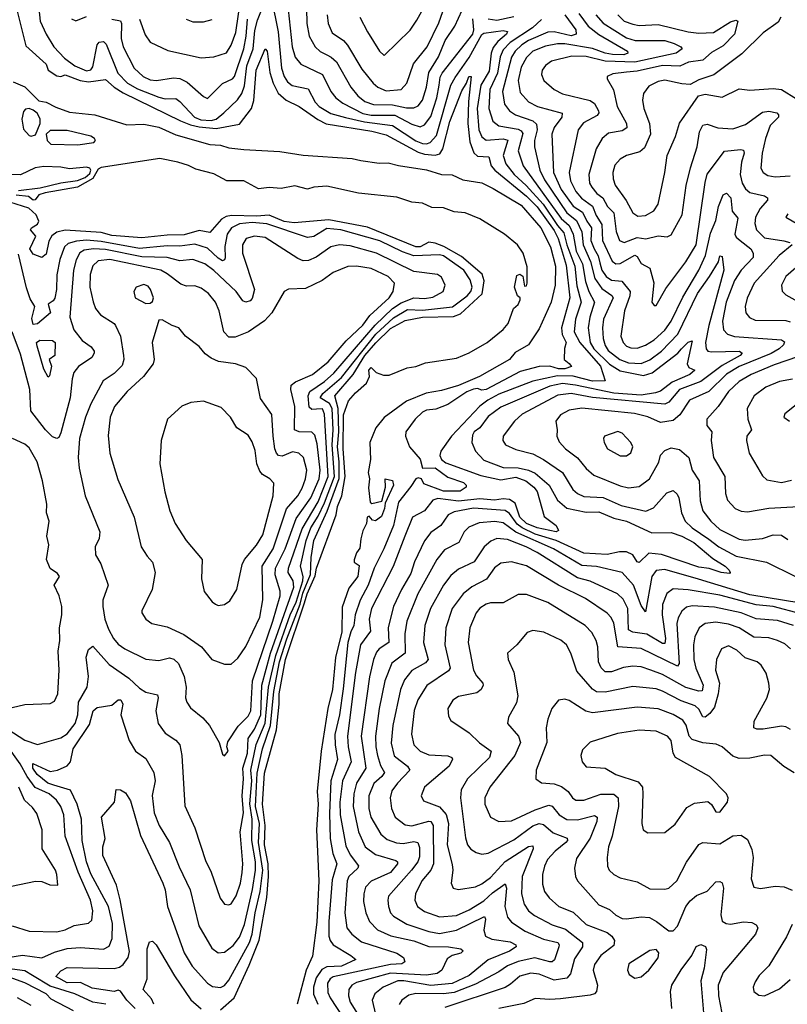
# Model space of a CAD drawing. Extents: x 1245515 to 1420776, y 606314 to 671314.
# Tile 136 of 256: x 1328081 to 1331692, y 618795 to 623423. Entities that reach past the tile are written whole.
import ezdxf

# ---------------------------------------------------------------- set-up
doc = ezdxf.new("R2010")
doc.units = 0

msp = doc.modelspace()

# ---------------------------------------------------------------- linework, layer by layer
at = {"layer": '0CON10XD'}
for points in [[(1328645.3, 623425), (1328670.7, 623350.7), (1328695, 623316.9), (1328777.5, 623277.5), (1328935, 623243.8), (1328995, 623248.8), (1329053.4, 623266.6), (1329075, 623302.2), (1329097, 623363), (1329120.8, 623525)], [(1329265, 623522.7), (1329296.4, 623365), (1329313, 623195), (1329325, 623156.4), (1329341, 623131), (1329363.4, 623113.4), (1329438.4, 623098.4), (1329471.2, 623035), (1329490, 623015), (1329545, 622981.5), (1329612.9, 622962.9), (1329702.5, 622942.5), (1329835, 622926), (1329945, 622853.4), (1329975, 622840.2), (1329995, 622838.7), (1330011.5, 622845), (1330041, 622879), (1330109.7, 623115), (1330129.3, 623150.7), (1330195.4, 623245), (1330255, 623352.9), (1330265, 623359.2), (1330355, 623372.6), (1330375, 623367.1), (1330370.5, 623355), (1330329.5, 623320.5), (1330308.2, 623291.8), (1330298.9, 623265), (1330289, 623181), (1330249.8, 623115), (1330232.8, 623005), (1330241.2, 622905), (1330255, 622872.3), (1330275, 622856.1), (1330355, 622863.3), (1330376.4, 622856.4), (1330354.8, 622785), (1330367, 622745), (1330407.6, 622695), (1330463.3, 622643.3), (1330543.1, 622555), (1330611.2, 622455), (1330641, 622421), (1330654.2, 622365)], [(1329681.2, 623435), (1329716.4, 623365), (1329773.5, 623275), (1329795, 623254.4), (1329917.1, 623372.9), (1329948.9, 623421.1), (1330005.6, 623524.4)], [(1328065.3, 623475), (1328109.7, 623299.7), (1328205, 623213.3), (1328215.6, 623185), (1328255, 623158), (1328273.9, 623156.1), (1328295, 623164.2), (1328365, 623136.8), (1328405, 623130), (1328485, 623141.6), (1328524.9, 623104.9), (1328568.3, 623078.3), (1328837.5, 622947.5), (1328885, 622927.7), (1328925, 622919.4), (1329005, 622911.6), (1329115, 622932.1), (1329171.9, 623005), (1329182.5, 623042.5), (1329192.7, 623185), (1329235, 623285.8), (1329245, 623274), (1329258.2, 623175), (1329273.2, 623125), (1329297.3, 623077.3), (1329335, 623044), (1329395, 623015.3), (1329483.6, 622953.6), (1329523.1, 622933.1), (1329738.1, 622898.1), (1329805, 622881.4), (1329955, 622800.6), (1329985, 622791), (1330035, 622785.9), (1330057.2, 622792.8), (1330071.9, 622815), (1330104.8, 622944.8), (1330161.3, 623088.6), (1330183.4, 623125), (1330193.2, 623155), (1330205.3, 623155.3), (1330192.2, 623037.8), (1330189.7, 622935), (1330199.1, 622849.1), (1330216.6, 622796.6), (1330235, 622781), (1330287.8, 622777.8), (1330299.5, 622735), (1330315.5, 622715), (1330465, 622592.6), (1330515, 622543.3), (1330595, 622431.8), (1330613.8, 622395), (1330651.6, 622268.4), (1330668.7, 622115), (1330629.7, 621975), (1330633.3, 621943.3), (1330652, 621905), (1330643, 621877), (1330641.4, 621825), (1330665, 621806), (1330676.7, 621793.3), (1330645, 621781.5), (1330615, 621781.8), (1330575, 621794), (1330525, 621792.5), (1330435, 621768.8), (1330275, 621684.5), (1330255, 621681.2), (1330235, 621690), (1330215, 621686.4), (1330185, 621674.3), (1330095, 621614.3), (1330038, 621592), (1329995, 621587.8), (1329975, 621578.2), (1329940.9, 621545), (1329896.7, 621485), (1329895.9, 621465), (1329915.4, 621415), (1329965, 621357.3), (1329975.6, 621315), (1330035, 621316.6), (1330095, 621273.3), (1330168.1, 621248.1), (1330180.9, 621235), (1330180.6, 621225), (1330153.3, 621206.7), (1330075, 621207.2), (1329981.6, 621241.6), (1329971.1, 621265), (1329955, 621268.9), (1329945, 621264.5), (1329921.4, 621228.6), (1329862.5, 621155), (1329839.7, 621045), (1329794, 620935), (1329748.4, 620845), (1329720.1, 620765), (1329681.9, 620695), (1329659.2, 620625), (1329652.9, 620575), (1329637.9, 620545), (1329624.7, 620495), (1329602.8, 620277.2), (1329585, 620155.7), (1329563.2, 620063.2), (1329564.3, 620015), (1329575.8, 619945), (1329543.9, 619845), (1329537.6, 619692.4), (1329542.1, 619575), (1329553.6, 619503.6), (1329572.8, 619455), (1329550.4, 619379.6), (1329534.6, 619185), (1329535.2, 619115.2), (1329541, 619095), (1329555.9, 619075), (1329639.2, 619025), (1329662, 619005), (1329594.5, 618975), (1329525, 618970.4), (1329501.7, 618958.3), (1329475, 618919.6), (1329463.7, 618875), (1329462.9, 618842.9), (1329482.8, 618795)], [(1328171.6, 623475), (1328176.8, 623415), (1328205, 623354.4), (1328240.9, 623295), (1328291.2, 623241.2), (1328340, 623205), (1328395, 623182.7), (1328415, 623186.9), (1328425, 623201.1), (1328445.2, 623304.8), (1328455, 623317.1), (1328475, 623319.6), (1328487.4, 623307.4), (1328542, 623172), (1328588.6, 623125), (1328635, 623097), (1328735, 623057.8), (1328765, 623051.2), (1328815, 623051.7), (1328835, 623038.4), (1328903.1, 622965), (1328932.6, 622952.6), (1328981.5, 622948.5), (1329005, 622955.2), (1329041.9, 622985), (1329105, 623045.3), (1329126.7, 623075), (1329138.1, 623111.9), (1329149.8, 623205), (1329179.6, 623285), (1329187.7, 623372.3), (1329199.5, 623420.5), (1329235, 623509.1)], [(1329338.9, 623515), (1329362.2, 623295), (1329376.6, 623246.6), (1329404.1, 623214.1), (1329504.7, 623165), (1329544.5, 623084.5), (1329568.7, 623055), (1329600.3, 623030.3), (1329695, 622981.3), (1329735, 622974.4), (1329845, 622973.7), (1329925, 622931.6), (1329965, 622919.8), (1329985, 622928.4), (1330015, 622966.9), (1330042.9, 623055), (1330054.6, 623115.4), (1330058.2, 623151.8), (1330068.2, 623171.8), (1330212.9, 623355), (1330217.7, 623375), (1330213, 623427)], [(1329430, 623475), (1329431.2, 623405), (1329442.2, 623345), (1329470.7, 623295), (1329495, 623272.5), (1329525, 623257), (1329546.8, 623246.8), (1329570.9, 623225), (1329638.1, 623105), (1329671.7, 623065), (1329705, 623037.4), (1329745, 623024.8), (1329835, 623022), (1329901, 623009), (1329935, 623008.9), (1329955, 623018), (1329975.7, 623045), (1329994.9, 623105.2), (1330004.8, 623175), (1330051.6, 623248.4), (1330082.3, 623325), (1330128.5, 623391.5), (1330163, 623467)], [(1329527.1, 623445), (1329531.4, 623405), (1329551.2, 623361.2), (1329604.4, 623324.4), (1329622.9, 623302.9), (1329690.8, 623190.8), (1329744.1, 623124.1), (1329765.6, 623105.6), (1329805, 623088.7), (1329875, 623094.7), (1329902.7, 623125), (1329933.1, 623215), (1329997.6, 623295), (1330052.6, 623407.4), (1330090.5, 623515)], [(1328325, 623427.1), (1328345, 623417.1), (1328395, 623437.3)], [(1330285, 623426.3), (1330325, 623421), (1330405, 623437.4)], [(1330645.2, 623445), (1330697.2, 623375), (1330697.9, 623355), (1330675, 623346.3), (1330595.2, 623364.8), (1330565.9, 623364.1), (1330475, 623325.1), (1330443.5, 623305), (1330412, 623275), (1330394.2, 623245.8), (1330351.6, 623085), (1330362, 623025), (1330384.9, 622994.9), (1330412.7, 622975), (1330495, 622947.3), (1330511.5, 622931.5), (1330514.5, 622905), (1330503, 622855), (1330503.2, 622825), (1330528.4, 622715), (1330549.7, 622669.7), (1330654.6, 622515), (1330699.6, 622479.6), (1330724.7, 622425), (1330731.6, 622365), (1330766.4, 622286.4), (1330786.8, 622206.8), (1330818.9, 622158.9), (1330865.9, 622125.9), (1330872.3, 622115), (1330827.6, 622015), (1330822.6, 621975), (1330825.9, 621925), (1330835, 621891.2), (1330848.6, 621868.6), (1330904.1, 621825), (1330945, 621809.2), (1331005, 621807.3), (1331045, 621823.4), (1331100.6, 621865), (1331176.3, 621945), (1331269.4, 622135), (1331325.2, 622215), (1331367.7, 622285), (1331375, 622313.3), (1331385, 622310), (1331392.5, 622245), (1331322.8, 621985), (1331307.3, 621905), (1331309.7, 621875), (1331318.6, 621865), (1331335, 621861.5), (1331466.7, 621865), (1331480, 621855), (1331469.6, 621845), (1331385, 621797.4), (1331285, 621721.8), (1331185.3, 621685), (1331135, 621625.3), (1331115, 621615.2), (1330775, 621646.3), (1330675.5, 621665.5), (1330612.4, 621657.6), (1330445, 621568.1), (1330408.5, 621535), (1330354.6, 621465), (1330353.6, 621445), (1330365.7, 621425), (1330415, 621402.7), (1330495, 621382.1), (1330545, 621355.2), (1330634, 621295), (1330682.5, 621215), (1330705.6, 621195.6), (1330735, 621182.4), (1330825, 621177), (1330909.6, 621139.6), (1331026.6, 621113.4), (1331061.7, 621128.3), (1331125, 621198.9), (1331155, 621209.4), (1331173.1, 621193.1), (1331182.1, 621175), (1331194.2, 621105), (1331211.8, 621065), (1331244.1, 621035), (1331321.9, 620981.9), (1331369.7, 620945), (1331451.8, 620901.8), (1331593.1, 620873.1), (1331727, 620807)], [(1330711.2, 623451.2), (1330755, 623391.6), (1330805, 623353.3), (1330939.3, 623275), (1330942.3, 623265), (1330923.2, 623256.8), (1330868.8, 623258.8), (1330834.9, 623264.9), (1330775, 623287.7), (1330645, 623308.4), (1330611.1, 623308.9), (1330555, 623298.4), (1330495.4, 623274.6), (1330464.4, 623245.6), (1330439.8, 623200.2), (1330426.4, 623136.4), (1330435, 623081.1), (1330475, 623036.6), (1330517.1, 623015), (1330632.8, 622982.8), (1330631.8, 622965), (1330595, 622916.2), (1330583.8, 622885), (1330592.7, 622705), (1330627.9, 622625), (1330685, 622545.5), (1330728.6, 622518.6), (1330748.7, 622475), (1330770.8, 622445), (1330768.3, 622385), (1330782.6, 622345), (1330802.4, 622312.4), (1330810.5, 622279.5), (1330819.9, 622245), (1330839.6, 622215), (1330865, 622198.2), (1330913.4, 622193.4), (1330952.1, 622145), (1330951.3, 622125), (1330926.7, 622055), (1330909.1, 621935), (1330919.3, 621905), (1330935, 621888.4), (1330955, 621879.8), (1330985, 621878.7), (1331025, 621892.4), (1331065, 621917.7), (1331115, 621963.3), (1331145.9, 622005), (1331201, 622119), (1331276, 622245), (1331306.9, 622315), (1331330.4, 622419.6), (1331355, 622478.9), (1331368.3, 622545), (1331390.2, 622599.8), (1331405, 622606.9), (1331426.4, 622585), (1331432.4, 622522.4), (1331459.7, 622489.7), (1331444.3, 622415), (1331450.8, 622400.8), (1331469.6, 622385), (1331519.7, 622345), (1331530.7, 622325), (1331531.1, 622305), (1331474.6, 622245.4), (1331443.9, 622196.1), (1331404.1, 622095), (1331386.5, 622005), (1331390.9, 621965), (1331410.5, 621945), (1331443.7, 621933.7), (1331665, 621918.5), (1331678.7, 621908.7), (1331673.8, 621895), (1331653.8, 621875), (1331615.5, 621854.5), (1331465, 621792.4), (1331405, 621757.1), (1331322.4, 621675), (1331231.8, 621635), (1331185.8, 621565), (1331155, 621539), (1331095, 621529.3), (1331035, 621556.7), (1330972.5, 621572.5), (1330725, 621597), (1330665, 621587.3), (1330625, 621566.2), (1330602.5, 621535), (1330609.6, 621495), (1330607.3, 621465), (1330618.8, 621438.8), (1330648.9, 621405), (1330705, 621362.9), (1330745, 621313.6), (1330781.2, 621281.2), (1330905, 621232.5), (1330945, 621222.9), (1330995, 621229.1), (1331043.8, 621265), (1331087.1, 621342.9), (1331095, 621375.6), (1331115, 621397.1), (1331145, 621410.4), (1331185, 621402.8), (1331228.2, 621365), (1331244.2, 621305), (1331276.6, 621255), (1331281.2, 621161.2), (1331294.7, 621115), (1331331.8, 621065), (1331375, 621025.9)], [(1330790.4, 623445), (1330825, 623407), (1330935, 623337.4), (1330975.4, 623325.4), (1331115, 623324.4), (1331160.3, 623310.3), (1331190.5, 623295), (1331196.9, 623285), (1331168.5, 623265), (1330975, 623223.7), (1330835, 623228.1), (1330745, 623249.5), (1330678.3, 623251.7), (1330582.6, 623227.4), (1330555, 623207.9), (1330539.2, 623185), (1330536.2, 623165), (1330546.9, 623136.9), (1330595.5, 623095), (1330635, 623074.2), (1330765, 623042.4), (1330785, 623028.2), (1330803.7, 622995), (1330805.2, 622984.8), (1330797.8, 622972.2), (1330732.5, 622937.5), (1330707.5, 622905), (1330665.2, 622705), (1330672, 622665), (1330696.7, 622615), (1330723.7, 622583.7), (1330776.2, 622546.2), (1330791.9, 622501.9), (1330820, 622460), (1330821.9, 622385), (1330867.5, 622287.5), (1330885, 622275.2), (1330905, 622276.3), (1330975, 622316.2), (1330985, 622310), (1331005, 622276.2), (1331045.3, 622255.3), (1331063.4, 622186.6), (1331054.5, 622094.5), (1331065, 622078.8), (1331075, 622078.8), (1331120, 622160), (1331214.7, 622285), (1331263.8, 622365), (1331305, 622658), (1331315, 622696.5), (1331397.1, 622805), (1331473.1, 622813.1), (1331485, 622809.4), (1331488.1, 622795), (1331476.7, 622753.3)], [(1330894.7, 623445), (1330925, 623416.2), (1330965, 623400.9), (1330995.7, 623395.7), (1331085, 623400.4), (1331225.5, 623365.5), (1331275, 623359.8), (1331345, 623362.2), (1331425, 623412.5), (1331450, 623420), (1331458.6, 623415), (1331443.3, 623355), (1331389.9, 623300.1), (1331335, 623268), (1331295, 623232.7), (1331227.2, 623222.8), (1331185.8, 623204.2), (1331105, 623208.1), (1330985, 623181.1), (1330935.9, 623175.9), (1330871.1, 623168.9), (1330843.8, 623155), (1330844, 623145), (1330873.6, 623093.6), (1330891.9, 623015), (1330936.1, 622935), (1330936.3, 622915), (1330915, 622899.8), (1330850.8, 622889.2), (1330820.8, 622865), (1330792.6, 622815), (1330758, 622695), (1330761.4, 622655), (1330771.7, 622635), (1330796.2, 622606.2), (1330824.6, 622584.7), (1330845.8, 622545), (1330875, 622515.5), (1330887, 622427), (1330902.8, 622385), (1330925, 622375.3), (1330985, 622398.3), (1331026.6, 622393.4), (1331085, 622406.9), (1331127.2, 622402.8), (1331145, 622411.4), (1331197.2, 622505), (1331216.7, 622643.3), (1331236.1, 622726.1), (1331268.1, 622825), (1331278.6, 622895), (1331295, 622926.9), (1331315, 622931.8), (1331365, 622914.7), (1331435, 622909.7), (1331495, 622930.4), (1331575, 622988.4), (1331605, 622993.3), (1331642.5, 622985), (1331651.1, 622975), (1331650, 622965), (1331611.6, 622925), (1331588.9, 622865), (1331573.8, 622795), (1331568, 622725), (1331578.5, 622705), (1331600.4, 622690.4), (1331635, 622683.3), (1331705, 622688.2)], [(1331661.2, 623435), (1331648.8, 623411.2), (1331578.8, 623361.2), (1331478.3, 623261.7), (1331346.5, 623163.5), (1331275, 623139.5), (1331235, 623118.7), (1331195, 623120.8), (1331115, 623138.3), (1331085, 623132.5), (1331040.1, 623109.9), (1331014.6, 623075), (1331010.8, 623045), (1331016.1, 623005), (1331044.2, 622934.2), (1331047.9, 622885), (1331019.8, 622820.2), (1330997.9, 622802.1), (1330935, 622784.6), (1330905, 622766.4), (1330880.6, 622739.4), (1330871.3, 622705), (1330872.5, 622675), (1330882, 622645), (1330933.1, 622573.1), (1330965, 622514.3), (1330988.6, 622498.6), (1331025, 622501.8), (1331064.5, 622525), (1331084, 622555), (1331115.8, 622705), (1331126.2, 622785), (1331166.6, 622873.4), (1331184, 622936), (1331274.7, 623065.3), (1331305, 623072.7), (1331385, 623057.8), (1331465, 623097.3), (1331515, 623090.9), (1331625, 623099.7), (1331665, 623095.3), (1331735, 623051.1)], [(1328515, 623425.8), (1328555, 623417.8), (1328559.8, 623405), (1328558.3, 623335), (1328568.1, 623295), (1328618.8, 623195), (1328662, 623155), (1328695, 623140.6), (1328723.8, 623136.2), (1328805, 623149.1), (1328835, 623145.9), (1328868.5, 623128.5), (1328945, 623061.5), (1328965, 623051.9), (1329035, 623122.3), (1329082.5, 623145), (1329091, 623155), (1329135, 623286.2), (1329146.9, 623345), (1329152.9, 623425)], [(1328864.7, 623424.7), (1328895, 623412.1), (1328945, 623411.8), (1328986.9, 623423.1)], [(1330535, 623422.8), (1330493, 623385), (1330388.3, 623315), (1330355, 623281), (1330341.2, 623248.8), (1330328.6, 623171.4), (1330293, 623095), (1330288.3, 623005), (1330306.2, 622946.1), (1330334.5, 622924.5), (1330425, 622907.7), (1330440, 622900), (1330447.2, 622887.2), (1330426.3, 622806.3), (1330449.6, 622735), (1330628.1, 622488.1), (1330665, 622455.6), (1330683.8, 622415), (1330698.6, 622335), (1330728.7, 622275), (1330742.6, 622192.6), (1330758.8, 622145), (1330785.6, 622095), (1330762.8, 622025), (1330755.8, 621975), (1330764.8, 621905), (1330782.1, 621875), (1330855, 621804.3), (1330905, 621771.6), (1331015, 621750), (1331056.4, 621763.6), (1331177.5, 621855), (1331194.2, 621875), (1331225, 621907.5), (1331243.8, 621913.8), (1331220.6, 621805), (1331228.5, 621788.5), (1331257.5, 621775), (1331232.7, 621755), (1331150.2, 621719.8), (1331095, 621677.2), (1331071.7, 621668.3), (1331005, 621657.5), (1330875, 621667.8), (1330695, 621705.5), (1330635, 621712.3), (1330575, 621700.9), (1330345, 621602.2), (1330285, 621557.1), (1330245.4, 621504.6), (1330218.2, 621485), (1330210.2, 621469.8), (1330208.1, 621435), (1330224.8, 621394.8), (1330265, 621352.7), (1330355, 621317.7), (1330425, 621316.6), (1330475, 621305.8), (1330505, 621292), (1330571.3, 621235), (1330610.8, 621165), (1330655, 621126.3), (1330745, 621108), (1330805, 621110.3), (1330875, 621080.4), (1330935.4, 621065), (1331055, 621011.7), (1331145, 621012.9), (1331195, 620995.2), (1331252, 620965), (1331341, 620891), (1331398.9, 620855), (1331417.5, 620835), (1331423.3, 620825), (1331419.5, 620820.5), (1331380, 620825), (1331324, 620844), (1331275, 620849.8), (1331099.5, 620909.5), (1331041.1, 620915), (1330995, 620871.8), (1330985, 620874.7), (1330965, 620907.4), (1330935, 620922.4), (1330902.4, 620922.4), (1330845, 620909.5), (1330735, 620915.5), (1330605, 620975.1), (1330505, 621004.9), (1330444.1, 621034.1), (1330420.9, 621050.9), (1330385, 621101.5), (1330365, 621116.2), (1330215, 621126.6), (1330125, 621110.2), (1330096.9, 621095), (1330062.5, 621045), (1330015, 621012.7), (1329985.9, 620974.1), (1329937.5, 620875), (1329920.3, 620819.7), (1329876.4, 620745), (1329839.5, 620665), (1329813.6, 620566.4), (1329817.8, 620495), (1329772.3, 620465), (1329759.8, 620450.2), (1329745.2, 620415), (1329726.6, 620333.4), (1329686.8, 620055), (1329708.7, 619905), (1329664.7, 619834.7), (1329652.4, 619785), (1329649.7, 619725), (1329675, 619605.6), (1329705.3, 619535), (1329755, 619499.4), (1329850.5, 619470.5), (1329858.2, 619465), (1329858.4, 619455), (1329825, 619413.8), (1329735, 619373.3), (1329707.5, 619345), (1329699.2, 619315), (1329699, 619279), (1329709.2, 619225), (1329725.9, 619185), (1329764.8, 619144.8), (1329826.8, 619116.8), (1329935, 619093.9), (1330006, 619066), (1330098.8, 619065), (1330156.7, 619055), (1330166.4, 619046.4), (1330155.7, 619035), (1330115, 619023.9), (1330091.2, 619008.8), (1330066.2, 618955), (1330045, 618940.2), (1329995, 618932.1), (1329825, 618940.8), (1329665, 618897.9), (1329643.3, 618885), (1329629.7, 618865), (1329628.3, 618835), (1329636.1, 618805), (1329735.6, 618645)], [(1328050.3, 623130.3), (1328105, 623106.7), (1328171.5, 623041.5), (1328205, 623034.6), (1328251.5, 623011.5), (1328315, 622987.5), (1328435, 622975.6), (1328585, 622928.8), (1328665, 622931.6), (1328735, 622917.2), (1328815, 622882.1), (1328975, 622835.6), (1329025, 622833.4), (1329065, 622820.7), (1329135, 622812.2), (1329305, 622803.5), (1329415, 622786.5), (1329645, 622770.6), (1329685, 622760.2), (1329771.7, 622748.3), (1329815, 622749.2), (1329862.2, 622737.8), (1329995, 622717.4), (1330065, 622694.5), (1330115, 622693.2), (1330165, 622669.6), (1330255, 622656), (1330308.9, 622628.9), (1330440.4, 622550.4), (1330533.1, 622445), (1330577.4, 622355), (1330601.8, 622265), (1330599.6, 622175), (1330580.8, 622095), (1330525, 621969.2), (1330473.8, 621895), (1330411.9, 621858.1), (1330385, 621825.8), (1330243.8, 621745)], [(1328135, 622875.7), (1328155, 622881.8), (1328177.8, 622935), (1328177.3, 622957.3), (1328162.7, 622982.7), (1328145, 622997.5), (1328125, 623004.5), (1328107.9, 623002.1), (1328098.7, 622991.3), (1328090.4, 622955), (1328098.8, 622908.8), (1328125, 622878.8), (1328135, 622875.7)], [(1328355, 622834.8), (1328430, 622845), (1328437.3, 622855), (1328433.5, 622863.5), (1328415, 622875.9), (1328305, 622902.5), (1328225, 622901.2), (1328205.9, 622885), (1328209.7, 622855), (1328227.5, 622837.5), (1328355, 622834.8)], [(1329025, 618769.6), (1329089.8, 618825), (1329160.9, 618979.1), (1329207.1, 619097.1), (1329243, 619297), (1329251.9, 619395), (1329249.5, 619455), (1329232.4, 619545), (1329236.1, 619635), (1329223.5, 619735), (1329231.8, 619881.8), (1329288.3, 620085), (1329301.5, 620205), (1329301.3, 620255), (1329330.7, 620415), (1329421.3, 620681.3), (1329433.9, 620725), (1329471.2, 620808.8), (1329477.9, 620845), (1329569.7, 621095), (1329575.4, 621135), (1329595.9, 621184.1), (1329611.9, 621275), (1329602, 621405), (1329604.2, 621565), (1329628.1, 621631.9), (1329660.4, 621669.6), (1329711.8, 621715), (1329725.7, 621745), (1329722.9, 621775), (1329735, 621787.5), (1329757.5, 621765), (1329792.5, 621752.5), (1329818.3, 621751.7), (1329904.2, 621785.8), (1329945, 621792), (1329990.1, 621809.9), (1330135, 621832.3), (1330195, 621857.5), (1330280, 621905), (1330355, 621966.2), (1330378.5, 621995), (1330404.2, 622065.8), (1330425, 622084.4), (1330435.7, 622105.7), (1330435.8, 622115.8), (1330423.3, 622125), (1330408.8, 622165), (1330419.3, 622220.7), (1330433, 622227), (1330447.3, 622217.3), (1330455, 622170), (1330465, 622172), (1330468.8, 622185), (1330468.5, 622261.5), (1330449.7, 622325), (1330422.2, 622365), (1330362, 622415), (1330245, 622486.8), (1330176, 622515), (1330125, 622519.1), (1330075, 622539.1), (1330020.2, 622540.2), (1329975, 622560.4), (1329925.5, 622564.5), (1329855, 622588.6), (1329675, 622607.6), (1329525, 622640.2), (1329465, 622635.8), (1329435, 622626.1), (1329375, 622642.1), (1329310.8, 622629.2), (1329255, 622633.3), (1329205, 622627.8), (1329135, 622665.4), (1329055, 622664.5), (1328995, 622698.9), (1328909.4, 622719.4), (1328875, 622738.1), (1328825, 622753.4), (1328740.6, 622770.6), (1328465, 622728.4), (1328450.1, 622719.9), (1328425, 622676.4), (1328352.9, 622635), (1328200.6, 622609.4), (1328171.3, 622598.7), (1328154.5, 622575.5), (1328145, 622574.7), (1328122.3, 622592.3), (1328065, 622597.8)], [(1331476.7, 622753.3), (1331469.8, 622695), (1331480, 622655), (1331495, 622627.7), (1331515, 622611.2), (1331584.2, 622595), (1331598.8, 622585), (1331597.8, 622575), (1331564.3, 622535), (1331542.6, 622495), (1331538.4, 622465), (1331547.3, 622435), (1331585, 622397.1), (1331675, 622383.9), (1331702.9, 622375)], [(1328075, 622620), (1328178.1, 622631.9), (1328275, 622656.2), (1328352.6, 622667.4), (1328389.7, 622680.3), (1328410.2, 622699.8), (1328415.9, 622715.9), (1328411.1, 622725), (1328395, 622729.8), (1328315, 622721.3), (1328275, 622729.2), (1328195, 622731.9), (1328153.3, 622726.7), (1328085, 622694.2), (1328043.8, 622695)], [(1328624.3, 618775), (1328585.2, 618815), (1328555, 618857.5), (1328545, 618861), (1328525, 618854.8), (1328421.3, 618871.3), (1328367, 618897), (1328305, 618895.4), (1328251.5, 618925), (1328275, 618953.1), (1328305, 618967.7), (1328525, 618963.5), (1328550.7, 618969.3), (1328567.7, 618982.3), (1328591.9, 619015), (1328596.9, 619043.1), (1328554, 619286), (1328536, 619355), (1328472.3, 619495), (1328472.9, 619535), (1328482.5, 619575), (1328465.5, 619674.5), (1328526.7, 619745), (1328535.6, 619804.4), (1328555, 619803.8), (1328578.6, 619788.6), (1328602.1, 619752.1), (1328648.9, 619588.9), (1328754.3, 619364.3), (1328765, 619333.8), (1328776.9, 619255), (1328855, 619036.7), (1328892.5, 618975), (1328965, 618894.5), (1328988.3, 618878.3), (1329025.2, 618874.8), (1329045, 618884.1), (1329065, 618908.7), (1329162.3, 619085), (1329175.3, 619125), (1329189.1, 619225), (1329212.5, 619325), (1329225.5, 619425), (1329204.2, 619555), (1329208.7, 619645), (1329191, 619725), (1329198.5, 619881.5), (1329222.5, 619995), (1329261.3, 620105), (1329276.3, 620265), (1329303.1, 620405), (1329337.4, 620512.6), (1329401, 620675), (1329413.1, 620726.9), (1329449, 620815), (1329451.3, 620895), (1329464, 620975), (1329527.4, 621112.6), (1329583.6, 621266.4), (1329584.1, 621345), (1329575.6, 621415), (1329583, 621485), (1329578.5, 621595), (1329563.7, 621655), (1329649.5, 621755), (1329705.2, 621845), (1329755.9, 621904.1), (1329825, 621971.9), (1329895, 622009.3), (1329975, 622025.2), (1330122.2, 622027.8), (1330155, 622039.6), (1330256.2, 622133.8), (1330265.9, 622195.9), (1330256.6, 622226.6), (1330159.5, 622309.5), (1330076.5, 622356.5), (1330035, 622372.5), (1330005, 622376.6), (1329965, 622355.8), (1329944.8, 622354.8), (1329717.4, 622447.4), (1329535, 622481.4), (1329372, 622468), (1329325, 622474.4), (1329255, 622503.2), (1329195, 622498.6), (1329078.1, 622501.9), (1329052.8, 622497.2), (1329031, 622485), (1328975, 622423.2), (1328925, 622431.9), (1328855, 622411), (1328775, 622409.9), (1328655, 622396.9), (1328515, 622408.8), (1328465, 622422.1), (1328295, 622433.8), (1328256.5, 622423.5), (1328233, 622407), (1328218.2, 622381.8), (1328205, 622321.4), (1328185, 622304.5), (1328145, 622320.8), (1328128, 622345), (1328157.1, 622405), (1328131.4, 622435), (1328137.1, 622445), (1328165, 622462), (1328171.2, 622475), (1328158.3, 622505), (1328123.6, 622536.4), (1328035, 622564.9)], [(1331695, 622510), (1331684.2, 622495), (1331745, 622460.4)], [(1328831.2, 619441.2), (1328883, 619333), (1328923.5, 619163.5), (1328985, 619058.9), (1329015, 619036.4), (1329045, 619040.8), (1329085, 619070.9), (1329115, 619110.7), (1329139.1, 619170.9), (1329176.4, 619335), (1329190.1, 619425), (1329190.6, 619465), (1329173, 619565), (1329174.6, 619665), (1329163.4, 619736.6), (1329173, 619845), (1329169, 619895), (1329193.7, 620016.3), (1329235.9, 620115.9), (1329252.1, 620285), (1329285.3, 620435), (1329353.7, 620626.3), (1329381.9, 620685), (1329413.3, 620785), (1329414.4, 620805), (1329401.9, 620855), (1329428.5, 620975), (1329451.1, 621035), (1329485, 621088.6), (1329515, 621152), (1329562.2, 621275), (1329550.3, 621425), (1329555.7, 621495), (1329551.5, 621595), (1329538.2, 621618.2), (1329494.4, 621645), (1329506.6, 621665), (1329595, 621741.4), (1329755.8, 621944.2), (1329839, 622021), (1329905, 622060.2), (1329975, 622057.1), (1330116.6, 622073.4), (1330186.3, 622125), (1330203.5, 622145), (1330209.4, 622165), (1330200.7, 622200.7), (1330169.5, 622245), (1330075, 622312.8), (1330055, 622317.9), (1329935, 622313.1), (1329881.2, 622331.2), (1329775, 622382.9), (1329591.2, 622435), (1329525, 622440.5), (1329465, 622404.1), (1329435, 622398.4), (1329242.8, 622462.8), (1329175, 622469.1), (1329115, 622462.5), (1329077.2, 622445), (1329057.7, 622415), (1329045.9, 622355.9), (1329047, 622303), (1329045, 622294.3), (1329035, 622289.6), (1329015, 622301.1), (1328965, 622348.7), (1328905, 622368), (1328835, 622357.9), (1328775, 622359.6), (1328645, 622346.9), (1328465, 622379.5), (1328395, 622385.7), (1328348.1, 622381.9), (1328309.3, 622370.7), (1328292.2, 622355), (1328270, 622295), (1328256, 622224), (1328254.8, 622155), (1328246.8, 622113.2), (1328239.2, 622100.8), (1328214.3, 622085), (1328225.5, 622045), (1328165, 621992.9), (1328145, 621990.6), (1328137.7, 622017.7), (1328152.6, 622075), (1328130.7, 622110.7), (1328112.3, 622162.3), (1328075, 622320.5)], [(1328025, 620087.6), (1328105, 620036.7), (1328165, 620016.2), (1328275, 620047.5), (1328305, 620065.8), (1328341.5, 620115), (1328353.8, 620155), (1328358.1, 620215), (1328397.7, 620285), (1328404.4, 620335), (1328393.9, 620426.1), (1328405, 620462), (1328425, 620477.5), (1328502.1, 620392.1), (1328595, 620327.1), (1328645, 620281.5), (1328675, 620261.8), (1328729.6, 620249.6), (1328732.7, 620235), (1328720.8, 620175), (1328732, 620115), (1328765, 620068.9), (1328815, 620036.4), (1328833.8, 620015), (1328843.9, 619965), (1328858.3, 619728.3), (1328905.4, 619625), (1328955.9, 619465.9), (1328980.9, 619420.9), (1329024.6, 619294.6), (1329045, 619266.2), (1329065, 619262), (1329075, 619268), (1329099.2, 619305), (1329119.2, 619365), (1329127.8, 619415), (1329130.4, 619455), (1329118.6, 619605), (1329133.1, 619695), (1329126.9, 619775), (1329134.4, 619855), (1329131.2, 619905), (1329152.5, 619975), (1329155.1, 620045), (1329185, 620088.3), (1329215, 620155.5), (1329220, 620295), (1329260.1, 620445), (1329371, 620755), (1329367.5, 620785), (1329343.2, 620825), (1329344.8, 620845), (1329410.5, 621029.5), (1329485, 621156.4), (1329532, 621275), (1329515, 621569.2), (1329505, 621593.8), (1329477.1, 621592.9), (1329455, 621590.2), (1329442.3, 621602.3), (1329438.1, 621655), (1329445.6, 621674.4), (1329515, 621722.6), (1329558.7, 621761.3), (1329752.5, 621987.6), (1329834.2, 622065), (1329875, 622092.3), (1329935, 622115.8), (1329985, 622112.1), (1330025, 622118.4), (1330072.2, 622145), (1330082.7, 622175), (1330065, 622212.9), (1330046, 622225), (1329935, 622239.8), (1329759.1, 622325), (1329635, 622360.2), (1329585, 622364.3), (1329545, 622355.3), (1329475, 622306.2), (1329439, 622291)], [(1329439, 622291), (1329415, 622290), (1329389.6, 622299.6), (1329235, 622398.4), (1329185, 622405.9), (1329147.1, 622395), (1329128.4, 622365), (1329129.5, 622325), (1329185.8, 622155), (1329175, 622112.5), (1329165, 622101.5), (1329145, 622094.6), (1329130.6, 622100.6), (1329099.4, 622145), (1328995, 622244.4), (1328952.1, 622275), (1328895, 622295.2), (1328835, 622289.6), (1328775, 622305.2), (1328655, 622308.4), (1328485, 622343), (1328428.8, 622345), (1328385, 622339.1), (1328363.7, 622326.3), (1328346, 622294), (1328334.1, 622245), (1328316.2, 622025), (1328335, 621964.5), (1328374.3, 621915), (1328417.5, 621885), (1328432, 621865), (1328432, 621855), (1328420.8, 621835), (1328357.8, 621792.2), (1328336.3, 621763.7), (1328327.8, 621735), (1328319.1, 621645), (1328275, 621481.2), (1328265, 621459.2), (1328256.3, 621453.7), (1328235, 621461.9), (1328203.1, 621495), (1328133.2, 621585), (1328128.1, 621685), (1328085, 621850), (1328045.2, 621955)], [(1330654.2, 622365), (1330691.9, 622265), (1330702.4, 622172.4), (1330722.6, 622095), (1330695.8, 622015), (1330689.4, 621955), (1330715.5, 621905), (1330813.6, 621795), (1330835.6, 621725), (1330775, 621723.2), (1330685, 621746.5), (1330611.5, 621748.5), (1330495, 621723.6), (1330335, 621662.7), (1330283.6, 621635), (1330245, 621605.5), (1330112.3, 621465), (1330062, 621395), (1330057, 621375), (1330064.6, 621355.4), (1330085, 621339.3), (1330249.7, 621279.7), (1330345, 621259.9), (1330415, 621273), (1330461.7, 621255), (1330500, 621225), (1330515, 621204.5), (1330547.4, 621087.4), (1330605, 621045.8), (1330615, 621021.9), (1330604.7, 621015.3), (1330515.8, 621034.2), (1330465.7, 621055), (1330433.5, 621085), (1330410.9, 621150.9), (1330385, 621167.9), (1330355, 621171), (1330315, 621164.3), (1330245, 621170.9), (1330145, 621160.4), (1330048.1, 621171.9), (1330025, 621164.5), (1329985.5, 621114.5), (1329928.5, 621085), (1329892.2, 620995), (1329837.2, 620852.8), (1329735.8, 620655), (1329725.3, 620605), (1329731.7, 620548.3), (1329683.5, 620485), (1329660.6, 620355), (1329623.3, 620055), (1329626.4, 620005), (1329641, 619935), (1329598.9, 619845), (1329586.5, 619745), (1329588.9, 619685), (1329615, 619540.6), (1329635, 619498), (1329675, 619446.2), (1329671.5, 619435), (1329630, 619395), (1329621.6, 619375), (1329610, 619225), (1329620.3, 619155), (1329643.8, 619125), (1329688.1, 619088.1), (1329854.3, 619035), (1329886.7, 619015), (1329892.5, 618995), (1329878.8, 618985), (1329825, 618982.3), (1329555, 618924.1), (1329541.1, 618915), (1329529.1, 618895), (1329531.1, 618851.1), (1329541.6, 618825), (1329601.4, 618735)], [(1331714.4, 622365), (1331653.2, 622315), (1331535.3, 622185), (1331503.3, 622113.3), (1331494, 622074), (1331497.1, 622045), (1331513.2, 622023.2), (1331541, 622011), (1331685, 622008.1), (1331705, 622002.7)], [(1329045, 619963.3), (1329061.2, 619985), (1329055.9, 620005.9), (1329060.7, 620029.3), (1329108.1, 620101.9), (1329155, 620148.9), (1329168.3, 620175), (1329176.3, 620315), (1329272.1, 620595), (1329305.5, 620715), (1329306.1, 620736.1), (1329283.3, 620813.3), (1329283.6, 620845), (1329330.3, 620935), (1329381.1, 621078.9), (1329450.3, 621175), (1329489.5, 621265), (1329494.4, 621305), (1329479.9, 621429.9), (1329469.8, 621469.8), (1329455, 621483.4), (1329395, 621486.1), (1329373.9, 621495), (1329375.2, 621605.2), (1329355.8, 621685), (1329357.9, 621705), (1329379, 621721), (1329458, 621755), (1329532.8, 621815), (1329617, 621913), (1329695, 621987), (1329728.1, 622031.9), (1329819.5, 622115), (1329837.1, 622145), (1329843.9, 622185), (1329813.8, 622215), (1329735, 622253.7), (1329665, 622264.2), (1329625, 622262), (1329555, 622234.6), (1329503.3, 622196.7), (1329425, 622160), (1329345, 622155.4), (1329325, 622145.5), (1329267.7, 622045), (1329232.2, 622007.7), (1329156.9, 621955), (1329095, 621930), (1329065, 621930.9), (1329041.4, 621955), (1329019.3, 622055), (1329002.7, 622095), (1328969.5, 622135), (1328935, 622161.1), (1328905, 622171.8), (1328865, 622170.8), (1328839.5, 622179.5), (1328775, 622228.8), (1328744.3, 622245), (1328505, 622295.1), (1328450.1, 622289.9), (1328424.5, 622265.5), (1328413.3, 622225), (1328411.6, 622165), (1328426.3, 622096.3), (1328437.3, 622065), (1328461.1, 622035), (1328525, 621995.4), (1328532.1, 621985), (1328554.7, 621935), (1328569.5, 621845), (1328571.4, 621825), (1328563.3, 621796.7), (1328525, 621759.3), (1328473.1, 621725), (1328415, 621617.1), (1328390, 621555), (1328362.5, 621455), (1328356.3, 621365), (1328360.3, 621315), (1328389.5, 621185), (1328457.8, 621015), (1328455.6, 620985), (1328435.8, 620945), (1328437.3, 620907.3), (1328462, 620865), (1328497.5, 620765), (1328472.8, 620695), (1328471.6, 620665), (1328481.9, 620605), (1328498.2, 620558.2), (1328522.8, 620515), (1328545, 620488.2), (1328575, 620466.1), (1328675, 620417.9), (1328735, 620410.8), (1328785, 620423.4), (1328806.8, 620416.8), (1328827.5, 620397.5), (1328854.7, 620335), (1328864.6, 620285), (1328861.1, 620235), (1328867.1, 620215), (1328885, 620189.2), (1328941.9, 620141.9), (1328974.5, 620105), (1329018.6, 620025), (1329035, 619970), (1329045, 619963.3)], [(1331791.2, 622308.8), (1331684.6, 622215), (1331664.6, 622175), (1331666.9, 622146.9), (1331685, 622129.5), (1331755, 622090.4)], [(1328675, 622088.8), (1328695, 622090), (1328705, 622097.5), (1328710, 622115), (1328696.7, 622155), (1328685, 622170), (1328665, 622178.5), (1328628.8, 622165), (1328617.5, 622145), (1328624, 622115), (1328675, 622088.8)], [(1329045, 620393.1), (1329075, 620394.4), (1329107.5, 620422.5), (1329145, 620476.7), (1329210, 620615), (1329224.4, 620695.6), (1329222, 620855), (1329272.7, 620935), (1329336.7, 621123.4), (1329388.6, 621185), (1329409.8, 621220.2), (1329425.3, 621265.3), (1329431.1, 621305), (1329415.4, 621365), (1329394.7, 621384.7), (1329365, 621391.1), (1329315, 621370.9), (1329299.2, 621375), (1329289.2, 621385), (1329280.8, 621405), (1329273, 621465), (1329266.4, 621566.4), (1329213, 621643), (1329195, 621735.8), (1329145, 621787.5), (1329095.5, 621804.5), (1329016, 621816), (1328981.5, 621831.5), (1328952.7, 621852.7), (1328925, 621887.3), (1328860.6, 621935), (1328830, 621975), (1328797.5, 621985), (1328751.7, 622011.7), (1328735, 622010), (1328704.5, 621905), (1328713.3, 621825), (1328709.4, 621805), (1328662.9, 621745), (1328586.2, 621675), (1328527.7, 621605), (1328506.1, 621555), (1328497.6, 621467.6), (1328505.6, 621385), (1328542, 621262), (1328620, 621085), (1328652.2, 620945), (1328680.6, 620900.6), (1328705, 620873.8), (1328717.7, 620825), (1328703.6, 620745), (1328656, 620645), (1328656, 620635), (1328674.5, 620604.5), (1328703.3, 620585), (1328775, 620569.1), (1328853.4, 620533.4), (1328935.6, 620475), (1328985, 620415.6), (1329045, 620393.1)], [(1328215, 621742.5), (1328195, 621780), (1328162.5, 621887.5), (1328160, 621905), (1328175, 621916.2), (1328235, 621915.5), (1328248.5, 621905), (1328246.2, 621843.8), (1328220, 621825), (1328231.2, 621795), (1328221.7, 621748.3), (1328215, 621742.5)], [(1331745, 621839.8), (1331630.1, 621799.9), (1331522.3, 621755), (1331465, 621722.5), (1331415, 621675.3), (1331366.7, 621605), (1331313.6, 621545), (1331313.5, 621515), (1331336.7, 621485), (1331332.9, 621445), (1331345.3, 621365), (1331398.5, 621275), (1331400.4, 621195), (1331411.1, 621165), (1331447.1, 621125), (1331475, 621112.3), (1331505, 621109.2), (1331605, 621127.5), (1331745.8, 621134.2)], [(1330243.8, 621745), (1330145, 621703.9), (1330065, 621679.4), (1329993.1, 621666.9), (1329900.9, 621629.1), (1329795, 621553.2), (1329756.8, 621505), (1329728.8, 621435), (1329730.6, 621355), (1329720.2, 621295), (1329726.5, 621265), (1329722.3, 621222.3), (1329728.9, 621155), (1329738, 621148), (1329785, 621160), (1329801.8, 621225), (1329800, 621265), (1329835, 621257.5), (1329839.5, 621235), (1329800, 621150), (1329797.2, 621125), (1329782.5, 621087.5), (1329755, 621067.5), (1329740.4, 621070.4), (1329725, 621090), (1329716, 621084), (1329712.8, 621055), (1329695, 621020.8), (1329685, 620983.3), (1329681.2, 620938.8), (1329665, 620916.2), (1329654.4, 620884.4), (1329655, 620872.5), (1329677.5, 620857.5), (1329672.3, 620805), (1329628.9, 620751.1), (1329598, 620662), (1329596.4, 620546.4), (1329565.9, 620425), (1329551.9, 620275), (1329530, 620185), (1329498.4, 619985), (1329480.8, 619795), (1329484.8, 619735), (1329476.9, 619615), (1329488.7, 619375), (1329479, 619181), (1329458.5, 619021.5), (1329428.7, 618955), (1329385.6, 618795)], [(1331716.8, 621733.2), (1331655, 621722.4), (1331591.5, 621695), (1331536.4, 621655), (1331502.5, 621595), (1331505.5, 621545), (1331523.8, 621495), (1331501.5, 621465), (1331499.6, 621445), (1331512.7, 621385), (1331553.2, 621316.8), (1331575, 621279.4), (1331595, 621260), (1331665, 621246.8), (1331712.2, 621257.8)], [(1329015, 620668.8), (1329045, 620673.8), (1329069.1, 620690.9), (1329102.9, 620745), (1329127.3, 620862.7), (1329137.9, 620885), (1329195, 620952.7), (1329225, 621002.2), (1329272.8, 621185), (1329276.2, 621245), (1329257.3, 621265), (1329222.7, 621285), (1329210.6, 621300.6), (1329196.8, 621335), (1329188.5, 621398.5), (1329175, 621439.2), (1329155, 621469.4), (1329101.9, 621505), (1329072.9, 621555), (1329029.3, 621599.3), (1328945, 621630), (1328885.8, 621624.2), (1328843, 621607), (1328776.2, 621545), (1328745.8, 621444.2), (1328740, 621335), (1328763.7, 621203.7), (1328786.5, 621115), (1328812.2, 621055), (1328864.3, 620975), (1328939.2, 620885), (1328936, 620795), (1328948, 620735), (1328986, 620686), (1329002.5, 620675), (1329015, 620668.8)], [(1331795, 621660.3), (1331680.3, 621569.7), (1331676, 621555), (1331702, 621535)], [(1330935, 621372.9), (1330955, 621386.2), (1330965.5, 621415), (1330955.6, 621435), (1330915, 621480), (1330895, 621487.5), (1330832.5, 621465), (1330827.5, 621455), (1330830, 621435), (1330845.7, 621405), (1330905, 621373.1), (1330935, 621372.9)], [(1328045, 620189.3), (1328105.4, 620204.6), (1328225, 620209.2), (1328245, 620220), (1328260, 620255), (1328267.3, 620365), (1328262.1, 620455), (1328270.5, 620505), (1328267.7, 620565), (1328278.8, 620625), (1328279.1, 620665), (1328266.2, 620715), (1328243.1, 620765), (1328268, 620805), (1328259.5, 620819.5), (1328225, 620843.3), (1328207.5, 620885), (1328217.5, 620955), (1328208.8, 620995), (1328219.2, 621065), (1328207.5, 621105), (1328208.1, 621145), (1328188, 621255), (1328163.1, 621345), (1328125, 621410.5), (1328105, 621428.2), (1328047.1, 621455)], [(1331755, 620680.6), (1331515, 620719), (1331273.9, 620793.9), (1331115, 620838), (1331075, 620834.6), (1331054.5, 620805.5), (1331025, 620640), (1331005, 620669.1), (1330968.3, 620765), (1330915, 620824.7), (1330795, 620852.1), (1330725, 620857), (1330591.2, 620935), (1330415, 621013.6), (1330355, 621057.7), (1330315.9, 621064.1), (1330241.7, 621058.3), (1330193.2, 621036.8), (1330172.5, 621015), (1330147.1, 620965), (1330078.7, 620931.3), (1330042.8, 620885), (1329954.3, 620725), (1329901.6, 620595), (1329893.3, 620536.7), (1329894.1, 620445.9), (1329831.8, 620398.2), (1329798.1, 620315), (1329772.1, 620185), (1329755.2, 620054.8), (1329755.5, 620005), (1329763.8, 619965), (1329777.8, 619917.8), (1329796.4, 619885), (1329784.7, 619865), (1329746.8, 619833.2), (1329723.6, 619775), (1329723.1, 619715), (1329732.2, 619675), (1329779.7, 619595), (1329809.6, 619569.6), (1329853.6, 619553.6), (1329885, 619551.5), (1329935, 619560), (1329954.4, 619555), (1329961.9, 619531.9), (1329961.5, 619488.5), (1329953.7, 619465), (1329923.6, 619425), (1329816.4, 619303.6), (1329812, 619285), (1329816.6, 619255), (1329825.9, 619225), (1329838.7, 619208.7), (1329901.8, 619171.8), (1330005, 619137.7), (1330055, 619128.4), (1330135, 619143.8), (1330267.4, 619207.4), (1330272.1, 619195), (1330264, 619144), (1330272.2, 619115), (1330301.4, 619101.4), (1330388.9, 619088.9), (1330414.5, 619075), (1330416.9, 619065), (1330385.4, 619045), (1330285, 619003.5), (1330195, 618930.9), (1330115, 618893.5), (1330015, 618884.1), (1329888.1, 618905), (1329859.6, 618905), (1329790.8, 618875), (1329751.8, 618845), (1329739.4, 618815), (1329755, 618747.1)], [(1331375, 621025.9), (1331465, 620981.9), (1331494.1, 620975.9), (1331575, 620984.7), (1331625, 621001.8), (1331665, 620999.4), (1331695, 620979.2)], [(1331755, 620630.3), (1331625, 620664.4), (1331545, 620672), (1331375, 620717.8), (1331225, 620743.2), (1331155, 620747.4), (1331124.8, 620725.2), (1331105.2, 620674.8), (1331103, 620625), (1331118.7, 620515), (1331115, 620491.5), (1331105, 620490.8), (1331031.5, 620535), (1330965, 620543.4), (1330945.2, 620555.2), (1330941.3, 620655), (1330919.4, 620699.4), (1330893.5, 620723.5), (1330765, 620784), (1330705, 620798.8), (1330515, 620918.5), (1330463.2, 620945), (1330375, 620979.6), (1330325, 620983.7), (1330297.8, 620972.2), (1330265.6, 620944.4), (1330219.2, 620875), (1330145, 620840), (1330109.6, 620810.4), (1330074.8, 620765.2), (1330012.9, 620655), (1329986.7, 620575), (1329980, 620495), (1330002.2, 620415), (1329990.3, 620399.7), (1329925, 620363.5), (1329890.6, 620319.4), (1329872.5, 620275), (1329835.6, 620105), (1329827.8, 620022.2), (1329842.7, 619962.7), (1329904.7, 619915), (1329916.9, 619895), (1329857.4, 619835), (1329831.5, 619798.5), (1329822.9, 619765), (1329830.3, 619715), (1329847.9, 619675), (1329895, 619638.6), (1329925, 619633.9), (1330005, 619656), (1330015, 619654.7), (1330026.1, 619636.1), (1330026.9, 619455), (1330014.7, 619425), (1329972.6, 619375), (1329942.9, 619315), (1329939.1, 619285), (1329952.1, 619255), (1329985, 619231.9), (1330055, 619206.5), (1330135, 619212.8), (1330195, 619239.8), (1330265, 619281.5), (1330305, 619318.5), (1330365, 619360.6), (1330370.9, 619340.9), (1330363.1, 619255), (1330375.3, 619205), (1330395, 619181.6), (1330458.4, 619138.4), (1330545, 619101), (1330612.1, 619085), (1330618.4, 619075), (1330616.6, 619065), (1330596.2, 619003.9), (1330585.6, 618994.4), (1330575, 618994.3), (1330503.8, 619013.8), (1330425, 618996.9), (1330375, 618975.6), (1330335, 618946.9), (1330225, 618889.6), (1330125, 618850.1), (1330075, 618844.2), (1329944.5, 618845.5), (1329911.6, 618838.4), (1329878.5, 618815), (1329866, 618794)], [(1331721.5, 620575), (1331645, 620599.6), (1331545, 620607.2), (1331474.4, 620634.4), (1331348.6, 620661.4), (1331245, 620668.4), (1331218.3, 620661.7), (1331195, 620643.5), (1331177.9, 620612.1), (1331171.9, 620585), (1331182.7, 620397.3), (1331175, 620384.1), (1331005, 620467.7), (1330895.3, 620475.3), (1330876.2, 620586.2), (1330863.2, 620613.2), (1330844.1, 620634.1), (1330742.6, 620702.6), (1330615, 620764.3), (1330465, 620856.4), (1330395, 620874.7), (1330345, 620868.2), (1330315, 620846.9), (1330277.3, 620792.7), (1330207.7, 620757.7), (1330166.4, 620723.6), (1330115.9, 620655), (1330085.3, 620565), (1330080.5, 620485), (1330105.8, 620374.2), (1330097.7, 620362.3), (1329996.4, 620293.6), (1329953.3, 620226.7), (1329936.6, 620176.6), (1329923.5, 620065), (1329934.6, 620015), (1329965, 619985.3), (1330005, 619966.9), (1330095, 619962.5), (1330114.2, 619955), (1330117.4, 619947.4), (1330101.8, 619915), (1329985.5, 619815), (1329969.5, 619775), (1329980.8, 619750.8), (1330055, 619723.2), (1330086.6, 619686.6), (1330098.3, 619645), (1330091.6, 619545), (1330115, 619452), (1330118.8, 619425), (1330111.1, 619365), (1330120.6, 619340.6), (1330145, 619334.4), (1330225, 619346.7), (1330255, 619360.5), (1330295, 619390.5), (1330364.3, 619465.7), (1330475, 619537.1), (1330495, 619539.2), (1330496.6, 619525), (1330445.2, 619395), (1330442, 619315), (1330454.1, 619265), (1330474.7, 619235), (1330503, 619213), (1330585, 619167.8), (1330648.5, 619148.5), (1330728, 619085), (1330728.8, 619065), (1330690.8, 619009.2), (1330672.2, 618937.8), (1330655, 618917.3), (1330595, 618907.8), (1330525, 618937.2), (1330485, 618941.7), (1330432.9, 618927.1), (1330390.4, 618889.6), (1330365, 618873.4), (1330080.6, 618779.4)], [(1331706.1, 620465), (1331679.6, 620489.6), (1331645.6, 620505.6), (1331605, 620516.7), (1331535, 620519.8), (1331465, 620564.3), (1331415, 620581.9), (1331355, 620590.4), (1331305.2, 620584.8), (1331277.7, 620565), (1331257.2, 620522.8), (1331250, 620485), (1331251.7, 620415), (1331261, 620375), (1331296.1, 620295), (1331291.7, 620268.3), (1331275, 620266.5), (1331215, 620283.4), (1331105.1, 620345.1), (1331050, 620365), (1331005, 620381), (1330965, 620384.8), (1330921.5, 620378.5), (1330865, 620358.1), (1330835, 620357.3), (1330816.6, 620376.6), (1330803, 620405), (1330800, 620475), (1330792, 620505), (1330772.1, 620542.1), (1330741.2, 620575), (1330565, 620684.1), (1330465, 620721.2), (1330425, 620721.5), (1330355, 620681.2), (1330295, 620682.3), (1330275, 620676.2), (1330245, 620656.9), (1330228.7, 620635), (1330198, 620565), (1330190.7, 620495), (1330215.9, 620365), (1330229.4, 620339.4), (1330260, 620305), (1330261.5, 620295), (1330252.2, 620275), (1330230.7, 620259.3), (1330145, 620241.5), (1330118.6, 620225), (1330095.6, 620185), (1330098.6, 620148.6), (1330108.8, 620128.8), (1330195, 620071.5), (1330243.5, 620023.5), (1330299.1, 619985), (1330290.6, 619955), (1330187.5, 619855), (1330157.7, 619802.3), (1330154.7, 619765), (1330177.8, 619577.7), (1330186.9, 619545), (1330203.8, 619523.8), (1330228.5, 619508.5), (1330255, 619501.1), (1330285, 619504.7), (1330405, 619567.4), (1330495, 619633.8), (1330525, 619644.4), (1330545, 619640.8), (1330590.3, 619600.3), (1330656.1, 619576.1), (1330657.8, 619565), (1330649.6, 619555), (1330599.7, 619515), (1330564.1, 619475), (1330549.4, 619445), (1330540.6, 619405), (1330539.8, 619359.8), (1330549.2, 619325), (1330571.8, 619295), (1330617.5, 619255), (1330685, 619228), (1330745, 619169.5), (1330845, 619131.8), (1330866.2, 619115), (1330879.1, 619095), (1330875, 619071.1), (1330815, 619024.7), (1330785, 618982.9), (1330778.8, 618955), (1330799.4, 618885), (1330794.6, 618855), (1330785.2, 618844.8), (1330765, 618837.5), (1330625, 618820.5), (1330575, 618817.2), (1330505, 618822.2), (1330451.7, 618798.3), (1330335, 618775.8)], [(1331707.2, 620087.2), (1331685, 620099.7), (1331665, 620101.9), (1331578, 620088), (1331548.5, 620088.5), (1331534.5, 620095), (1331536, 620125), (1331596, 620234), (1331607.3, 620275), (1331605.5, 620305), (1331591.7, 620351.7), (1331569.1, 620389.1), (1331550, 620405), (1331494.2, 620424.2), (1331455, 620460), (1331415, 620480.4), (1331382.2, 620465), (1331358.8, 620415), (1331354.7, 620365), (1331373.5, 620305), (1331366.8, 620255), (1331348.5, 620191.5), (1331327.9, 620162.1), (1331305, 620144.7), (1331295, 620145.5), (1331275, 620182.7), (1331257.9, 620197.9), (1331191.8, 620221.8), (1331105, 620267.3), (1331075, 620277), (1330965, 620288.6), (1330835, 620262.6), (1330795, 620263.2), (1330775.6, 620275.6), (1330701.1, 620361.1), (1330673.3, 620445), (1330653.6, 620485), (1330627.1, 620507.1), (1330545.8, 620544.2), (1330495, 620552.5), (1330467.4, 620542.6), (1330419.2, 620485), (1330376.2, 620445), (1330379.2, 620415), (1330405.3, 620355.3), (1330423.9, 620245), (1330418.1, 620211.9), (1330380.6, 620145), (1330375.7, 620115), (1330427.7, 620055), (1330437.2, 620025), (1330409.7, 619965), (1330291.8, 619815), (1330268.5, 619765), (1330269.1, 619735), (1330295, 619674.2), (1330334.6, 619654.6), (1330395, 619656.8), (1330505, 619709.8), (1330570.8, 619730.8), (1330585.8, 619725.8), (1330618.7, 619685), (1330655, 619664.2), (1330705, 619662.7), (1330785, 619682.7), (1330796.8, 619675), (1330795.7, 619655), (1330764.6, 619575.4), (1330700.4, 619479.6), (1330690.4, 619435), (1330695.4, 619395), (1330704.5, 619375), (1330805, 619262.9), (1330855, 619240.4), (1330885, 619213.4), (1330915, 619199.1), (1330935, 619196.5), (1331005, 619206.3), (1331042.8, 619202.8), (1331076.9, 619185), (1331135, 619140), (1331155, 619140), (1331175, 619162), (1331213.9, 619255), (1331235, 619281.1), (1331265, 619306.7), (1331315, 619327.5), (1331355, 619370.6), (1331375, 619372.5), (1331385.4, 619365.4), (1331391.2, 619341.2), (1331378.8, 619215), (1331385.8, 619185.8), (1331404, 619175), (1331425, 619172.4), (1331485, 619182), (1331525, 619178.8), (1331545, 619168.6), (1331553.1, 619155), (1331542.1, 619125), (1331483.9, 619056.1), (1331390.4, 618945), (1331366.9, 618885), (1331368.8, 618835), (1331383.9, 618753.9)], [(1328024.7, 619014.7), (1328095, 619026.7), (1328185, 619013.3), (1328245, 619040.7), (1328305, 619058.1), (1328365, 619062.1), (1328475, 619054.7), (1328501.2, 619068.8), (1328516, 619104), (1328518.1, 619175), (1328498, 619255), (1328415, 619407.6), (1328395.5, 619464.5), (1328375.2, 619564.8), (1328372.2, 619665), (1328352, 619735), (1328320.7, 619800.7), (1328241.2, 619825), (1328213.5, 619835), (1328163.7, 619875), (1328142.1, 619905), (1328142.9, 619927.1), (1328225, 619889.4), (1328258.1, 619895), (1328303.9, 619916.1), (1328320.7, 619935), (1328332.5, 619995), (1328409.2, 620110.8), (1328426.4, 620175), (1328445, 620190.5), (1328515, 620201.5), (1328544, 620226), (1328556.8, 620226.8), (1328566.7, 620205), (1328557.5, 620155), (1328596.7, 620035), (1328626, 619985), (1328675, 619950), (1328711.8, 619885), (1328717.7, 619845), (1328703.5, 619776.5), (1328713.7, 619695), (1328736.5, 619635), (1328786.1, 619555), (1328831.2, 619441.2)], [(1331723.7, 619883.7), (1331675, 619913.3), (1331615, 619964.5), (1331585, 619966.1), (1331515, 619951.6), (1331465, 619950.3), (1331435, 619961.5), (1331385, 620004.5), (1331356.9, 620016.9), (1331295, 620024), (1331245, 620039.4), (1331230.5, 620055), (1331216.2, 620106.2), (1331199.8, 620129.8), (1331155, 620157.4), (1331085, 620183.3), (1330985, 620191.6), (1330775, 620164.2), (1330743.3, 620173.3), (1330665, 620223.5), (1330645, 620229.4), (1330615, 620224.2), (1330584.2, 620185.8), (1330564.6, 620135), (1330558.2, 620095), (1330560, 620025), (1330510, 619895), (1330508.6, 619855), (1330535, 619835.6), (1330595, 619831.4), (1330629.2, 619819.2), (1330661.2, 619795), (1330680.9, 619765), (1330696.7, 619755), (1330735, 619753.9), (1330815, 619783), (1330875, 619783.4), (1330895.7, 619765.7), (1330898, 619725), (1330867.5, 619585), (1330850.9, 619535), (1330844.6, 619485.4), (1330845.5, 619445), (1330854.5, 619425), (1330875, 619404.5), (1330905, 619390), (1330985, 619370.6), (1331045, 619338.2), (1331115, 619336.4), (1331135, 619341.2), (1331172.5, 619375), (1331216.8, 619463.2), (1331275, 619546.9), (1331295, 619555.4), (1331375, 619549.6), (1331435, 619586.2), (1331475, 619589.5), (1331505, 619570), (1331525, 619523.3), (1331531.8, 619485), (1331521.5, 619385), (1331535, 619345.8), (1331565, 619340), (1331635, 619350.4), (1331677.4, 619347.4), (1331715, 619332.2)], [(1331035, 619601.4), (1331115, 619602.5), (1331165, 619642.2), (1331219.3, 619720.7), (1331255, 619740), (1331318, 619748), (1331334.6, 619734.6), (1331355, 619699.2), (1331375, 619697.5), (1331410.8, 619745), (1331414.2, 619765), (1331405.8, 619785), (1331325, 619865.5), (1331165.5, 619955), (1331154.7, 619974.8), (1331145.3, 620035), (1331127.8, 620055), (1331075, 620078.7), (1330995, 620083.5), (1330892.7, 620067.3), (1330765, 620027.8), (1330728.3, 619991.7), (1330720, 619965), (1330727.1, 619935), (1330745, 619911.4), (1330835, 619904.6), (1330885.2, 619875.2), (1330990.9, 619840.9), (1331010.4, 619815), (1331011.6, 619785), (1331006.7, 619645), (1331014.5, 619614.5), (1331035, 619601.4)], [(1328045, 619163.8), (1328125, 619138.2), (1328255.9, 619135.9), (1328295, 619144.7), (1328337.5, 619165), (1328405, 619176.9), (1328419.7, 619190.3), (1328425.2, 619235), (1328413.9, 619285), (1328356.8, 619416.8), (1328295.3, 619585), (1328288, 619685), (1328274.7, 619725), (1328254.2, 619755), (1328220.3, 619785), (1328154.1, 619814.1), (1328115.8, 619865.8), (1328083.2, 619925), (1328017.1, 620017.1)], [(1328005, 619342.7), (1328155, 619374.2), (1328185, 619372), (1328223.6, 619356.4), (1328260, 619355), (1328256.5, 619405), (1328249.5, 619425), (1328186.2, 619525), (1328186.7, 619615), (1328161.3, 619691.3), (1328140.6, 619720.6), (1328104.2, 619754.2), (1328076.6, 619815)], [(1331715, 619170), (1331688.3, 619111.7), (1331604.6, 618975.4), (1331559.8, 618930.2), (1331539.8, 618900.2), (1331531.9, 618875), (1331534.2, 618855), (1331557.4, 618837.4), (1331585, 618834.4)], [(1328712.3, 618795), (1328700.5, 618820.5), (1328662, 618865), (1328680.4, 618915), (1328680, 619055), (1328691.7, 619088.3), (1328705, 619091.2), (1328722.9, 619075), (1328809.1, 618929.1), (1328885.8, 618815.8), (1328935, 618773.6)], [(1330975, 618917.5), (1331005, 618924.4), (1331041.1, 618955), (1331085, 619014), (1331087.3, 619037.3), (1331075, 619052.5), (1331045, 619047.5), (1330946.5, 618985), (1330940, 618955), (1330948, 618935), (1330975, 618917.5)], [(1331148.2, 618775), (1331142.3, 618855), (1331148.2, 618885), (1331192.3, 618957.7), (1331242.7, 619025), (1331263.1, 619066.9), (1331285, 619075.7), (1331307, 619067), (1331312.4, 619052.4), (1331301, 618965), (1331284.4, 618905), (1331297.9, 618755)], [(1328485.7, 618795), (1328424.4, 618805), (1328340.9, 618845), (1328225, 618880.7), (1328141.2, 618931.2), (1328105, 618952.1), (1328045, 618960.1)], [(1328334.7, 618765), (1328229.1, 618819.1), (1328205.3, 618845), (1328105, 618896.7), (1328032.2, 618922.2)], [(1331585, 618834.4), (1331655, 618868.1), (1331705, 618911.1)], [(1328135, 618789.7), (1328070, 618825)]]:
    msp.add_lwpolyline(points, dxfattribs=at)

doc.saveas('drawing.dxf')
